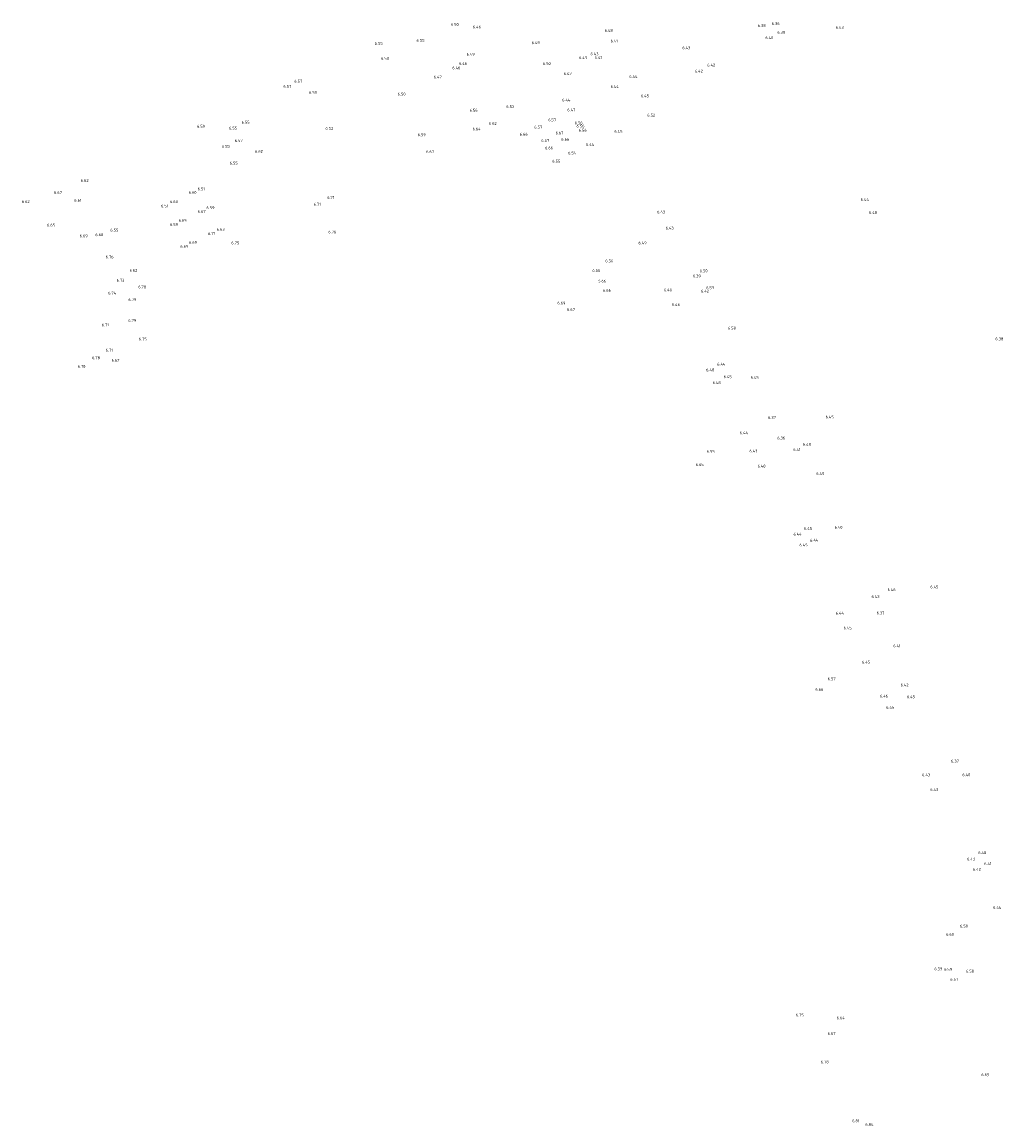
# Model space of a CAD drawing. Header units: metres. Extents: x 155116 to 155413, y 461414 to 461748.
# Tile 1 of 5: x 155169 to 155291, y 461444 to 461581. Entities that reach past the tile are written whole.
import ezdxf

# ---------------------------------------------------------------- set-up
doc = ezdxf.new("R2010")
doc.units = ezdxf.units.M
doc.layers.add('X-XX-AL-T18', color=10, linetype='Continuous', lineweight=18)
doc.styles.add('NLCS-ISO-M200-T18', font='NLCS-ISO.ttf', dxfattribs={"height": 0.36})

msp = doc.modelspace()

# ---------------------------------------------------------------- texts
at = {"layer": 'X-XX-AL-T18', "style": 'NLCS-ISO-M200-T18'}
for s, p in [('6.50', (155222.536715, 461580.414722)), ('6.46', (155225.270511, 461580.09024)), ('6.38', (155260.638063, 461580.26786)), ('6.36', (155262.369547, 461580.518545)), ('6.43', (155270.312833, 461580.055142)), ('6.48', (155241.631686, 461579.665675)), ('6.40', (155261.586116, 461578.764951)), ('6.40', (155261.586116, 461578.764951)), ('6.38', (155263.069827, 461579.434678)), ('6.38', (155263.069827, 461579.434678)), ('6.55', (155213.080281, 461578.047118)), ('6.55', (155218.268195, 461578.416808)), ('6.49', (155232.570717, 461578.14131)), ('6.41', (155242.356433, 461578.358961)), ('6.43', (155251.279877, 461577.515651)), ('6.43', (155251.279877, 461577.515651)), ('6.43', (155251.279877, 461577.515651)), ('6.50', (155213.867409, 461576.202965)), ('6.49', (155224.486317, 461576.702841)), ('6.43', (155238.450071, 461576.280298)), ('6.43', (155239.872188, 461576.769733)), ('6.41', (155240.40467, 461576.311402)), ('6.46', (155222.714063, 461575.016511)), ('6.46', (155223.54233, 461575.569349)), ('6.50', (155233.959011, 461575.549378)), ('6.42', (155252.828253, 461574.61212)), ('6.42', (155254.357907, 461575.357696)), ('6.57', (155203.102111, 461573.355966)), ('6.47', (155220.417302, 461573.883684)), ('6.47', (155236.553474, 461574.299285)), ('6.44', (155244.677109, 461573.95203)), ('6.57', (155201.744647, 461572.717766)), ('6.50', (155204.922722, 461571.977635)), ('6.50', (155215.933799, 461571.761935)), ('6.44', (155242.362198, 461572.703769)), ('6.44', (155236.351625, 461571.009982)), ('6.45', (155246.131419, 461571.543586)), ('6.56', (155224.855877, 461569.760218)), ('6.53', (155229.408516, 461570.21925)), ('6.47', (155236.989757, 461569.806109)), ('6.52', (155246.915587, 461569.14529)), ('6.59', (155191.027456, 461567.767259)), ('6.55', (155194.992909, 461567.541663)), ('6.55', (155196.547676, 461568.262917)), ('6.62', (155227.249106, 461568.118291)), ('6.57', (155232.886699, 461567.659203)), ('6.57', (155234.619558, 461568.56617)), ('6.56', (155237.912339, 461568.194146)), ('6.56', (155238.133813, 461567.78833)), ('6.52', (155206.967513, 461567.494431)), ('6.59', (155218.413358, 461566.715534)), ('6.64', (155225.233105, 461567.426872)), ('6.66', (155231.087891, 461566.781214)), ('6.67', (155235.531843, 461566.941088)), ('6.56', (155238.412149, 461567.278326)), ('6.45', (155242.839223, 461567.128094)), ('6.55', (155194.098477, 461565.254127)), ('6.57', (155195.706749, 461565.980593)), ('6.67', (155233.756635, 461566.001667)), ('6.66', (155234.231355, 461565.078422)), ('6.66', (155236.238056, 461566.148354)), ('6.44', (155239.320209, 461565.505597)), ('6.62', (155198.211663, 461564.64677)), ('6.67', (155219.466223, 461564.606916)), ('6.55', (155235.129049, 461563.426756)), ('6.54', (155237.094236, 461564.455258)), ('6.55', (155195.071679, 461563.195081)), ('6.62', (155176.579975, 461561.026424)), ('6.67', (155173.265184, 461559.535944)), ('6.60', (155189.97618, 461559.554474)), ('6.60', (155189.97618, 461559.554474)), ('6.51', (155191.092572, 461559.984397)), ('6.51', (155191.092572, 461559.984397)), ('6.62', (155169.26985, 461558.407287)), ('6.61', (155175.776712, 461558.572063)), ('6.60', (155187.66578, 461558.407439)), ('6.60', (155187.66578, 461558.407439)), ('6.71', (155205.491389, 461558.087537)), ('6.71', (155205.491389, 461558.087537)), ('6.71', (155207.179133, 461558.915211)), ('6.71', (155207.179133, 461558.915211)), ('6.44', (155273.411538, 461558.661692)), ('6.51', (155186.560428, 461557.867412)), ('6.51', (155186.560428, 461557.867412)), ('6.67', (155191.111256, 461557.190045)), ('6.59', (155192.196118, 461557.652654)), ('6.43', (155248.142869, 461557.127895)), ('6.48', (155274.445609, 461557.054147)), ('6.65', (155172.395439, 461555.502272)), ('6.59', (155187.667967, 461555.560427)), ('6.65', (155188.734703, 461556.080421)), ('6.69', (155176.446179, 461554.150426)), ('6.68', (155178.391315, 461554.297281)), ('6.55', (155180.265474, 461554.869435)), ('6.71', (155192.396892, 461554.444403)), ('6.71', (155192.396892, 461554.444403)), ('6.63', (155193.462024, 461554.971641)), ('6.63', (155193.462024, 461554.971641)), ('6.76', (155207.321749, 461554.640381)), ('6.43', (155249.205494, 461555.124282)), ('6.65', (155188.942828, 461552.851256)), ('6.65', (155188.942828, 461552.851256)), ('6.69', (155190.019035, 461553.34843)), ('6.69', (155190.019035, 461553.34843)), ('6.75', (155195.274546, 461553.287583)), ('6.49', (155245.825399, 461553.284393)), ('6.76', (155179.671091, 461551.542562)), ('6.62', (155182.641732, 461549.865056)), ('6.66', (155240.110965, 461549.859043)), ('6.56', (155241.707343, 461551.059212)), ('6.50', (155253.426623, 461549.815931)), ('6.73', (155181.033379, 461548.639716)), ('6.66', (155240.824328, 461548.536751)), ('6.39', (155252.585884, 461549.185683)), ('6.74', (155179.981294, 461547.046452)), ('6.78', (155183.718824, 461547.821758)), ('6.66', (155241.419406, 461547.394228)), ('6.46', (155248.989836, 461547.456145)), ('6.42', (155253.596168, 461547.292448)), ('6.53', (155254.236591, 461547.715579)), ('6.79', (155182.503197, 461546.235525)), ('6.69', (155235.758669, 461545.812571)), ('6.46', (155249.973413, 461545.606783)), ('6.67', (155236.955564, 461545.006818)), ('6.71', (155179.195272, 461543.102806)), ('6.79', (155182.48454, 461543.648081)), ('6.58', (155256.920036, 461542.694093)), ('6.75', (155183.801745, 461541.345702)), ('6.38', (155290.139258, 461541.373401)), ('6.78', (155177.981639, 461539.017121)), ('6.71', (155179.678709, 461539.971838)), ('6.70', (155176.198154, 461537.952673)), ('6.62', (155180.411955, 461538.697952)), ('6.48', (155254.227591, 461537.51481)), ('6.44', (155255.597736, 461538.21577)), ('6.45', (155256.413587, 461536.662029)), ('6.45', (155259.766527, 461536.584819)), ('6.48', (155255.029778, 461535.922664)), ('6.37', (155261.907991, 461531.606201)), ('6.45', (155269.055511, 461531.659217)), ('6.44', (155258.402469, 461529.703411)), ('6.36', (155263.059466, 461529.043183)), ('6.48', (155266.242438, 461528.265349)), ('6.55', (155254.306782, 461527.392653)), ('6.43', (155259.606994, 461527.435577)), ('6.41', (155265.041533, 461527.618388)), ('6.65', (155252.934841, 461525.74455)), ('6.40', (155260.612442, 461525.563048)), ('6.49', (155267.894722, 461524.640153)), ('6.44', (155265.072936, 461517.10836)), ('6.45', (155266.386046, 461517.824941)), ('6.40', (155270.16729, 461517.96701)), ('6.45', (155265.818263, 461515.762928)), ('6.44', (155267.139923, 461516.357826)), ('6.46', (155276.746727, 461510.216241)), ('6.45', (155282.056148, 461510.56353)), ('6.43', (155274.758177, 461509.367481)), ('6.44', (155270.313958, 461507.29385)), ('6.37', (155275.396947, 461507.334792)), ('6.45', (155271.300551, 461505.462827)), ('6.41', (155277.450031, 461503.245241)), ('6.45', (155273.580348, 461501.215643)), ('6.57', (155269.324943, 461499.152098)), ('6.66', (155267.793803, 461497.833991)), ('6.42', (155278.369167, 461498.390171)), ('6.46', (155275.817588, 461497.002785)), ('6.45', (155279.155498, 461496.919013)), ('6.45', (155276.574363, 461495.608514)), ('6.37', (155284.63641, 461488.928888)), ('6.43', (155281.039524, 461487.224794)), ('6.40', (155286.038296, 461487.231597)), ('6.43', (155282.050877, 461485.39585)), ('6.40', (155288.005072, 461477.556918)), ('6.43', (155286.623303, 461476.775952)), ('6.41', (155288.744404, 461476.187457)), ('6.42', (155287.355161, 461475.491693)), ('6.44', (155289.855687, 461470.755968)), ('6.50', (155285.752499, 461468.437686)), ('6.60', (155284.023108, 461467.421974)), ('6.59', (155282.57105, 461463.135115)), ('6.59', (155283.783692, 461463.070373)), ('6.58', (155286.48084, 461462.844475)), ('6.57', (155284.541013, 461461.829761)), ('6.75', (155265.350929, 461457.39397)), ('6.64', (155270.428587, 461457.04071)), ('6.67', (155269.320892, 461455.091868)), ('6.78', (155268.457604, 461451.566662)), ('6.65', (155288.385584, 461449.982548)), ('6.81', (155272.353726, 461444.258561)), ('6.84', (155273.983579, 461443.809989))]:
    msp.add_text(s, height=0.36, dxfattribs=at).set_placement(p)

doc.saveas('drawing.dxf')
